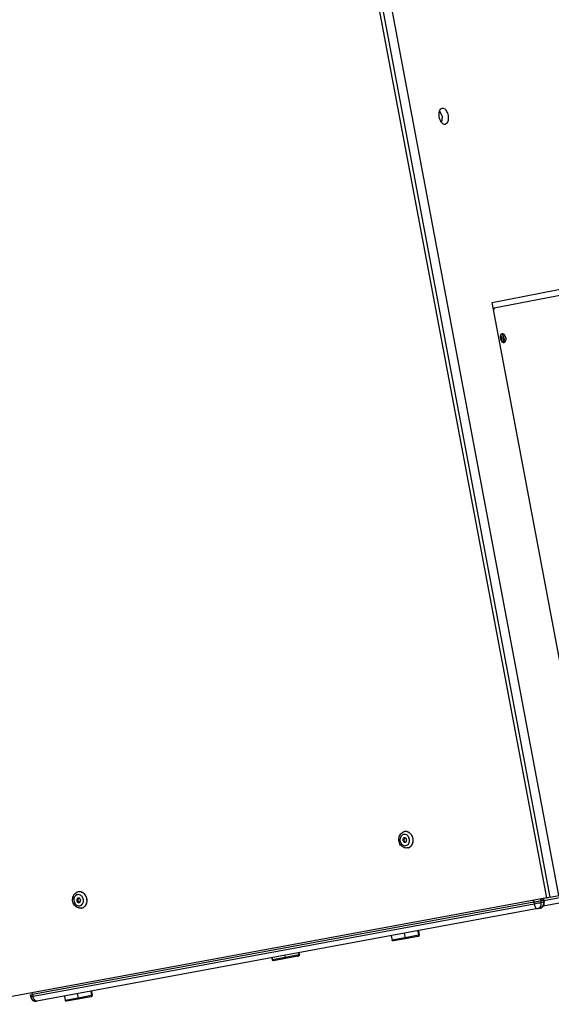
# Paper-space layout '45651_1_3' of a CAD drawing. Header units: millimetres. Extents: x -231 to 594, y 0 to 420.
# Tile 2 of 247: x -179 to -128, y 96 to 191. Entities that reach past the tile are written whole.
import ezdxf

# ---------------------------------------------------------------- set-up
doc = ezdxf.new("R2010")
doc.units = ezdxf.units.MM
doc.header["$LTSCALE"] = 32.67
doc.layers.get('0').update_dxf_attribs({"linetype": 'CONTINUOUS'})
doc.layers.add('02___PRT_ALL_AXES', color=7, linetype='CONTINUOUS')
doc.layers.add('02__ASM_ALL_AXES', color=7, linetype='CONTINUOUS')

psp = doc.layouts.new('45651_1_3')

# ---------------------------------------------------------------- linework, layer by layer
at = {"color": 3, "linetype": 'CONTINUOUS'}
for p, q in [((-128.131, 105.928), (-170.057, 328.981)), ((-128.463, 105.866), (-170.334, 328.627)), ((-116.524, 107.838), (-128.735, 105.582)), ((-116.169, 107.398), (-128.796, 105.065)), ((-128.463, 105.866), (-184.251, 95.558)), ((-128.127, 105.929), (-128.269, 105.903)), ((-129.712, 105.459), (-178.194, 96.5)), ((-129.675, 105.262), (-178.157, 96.304)), ((-129.712, 105.459), (-129.631, 105.474)), ((-129.712, 105.459), (-129.675, 105.262)), ((-128.823, 105.628), (-129.034, 105.587)), ((-129.034, 105.587), (-128.997, 105.39)), ((-128.786, 105.432), (-128.997, 105.39)), ((-128.823, 105.628), (-128.786, 105.432)), ((-128.747, 105.644), (-128.71, 105.447)), ((-129.319, 104.822), (-177.802, 95.864)), ((-129.109, 104.863), (-129.319, 104.822)), ((-178.422, 96.46), (-178.385, 96.263)), ((-178.194, 96.5), (-178.157, 96.304))]:
    psp.add_line(p, q, dxfattribs=at)
at = {"color": 7, "linetype": 'CONTINUOUS'}
for p, q in [((-127.301, 106.081), (-169.226, 329.134)), ((-138.545, 181.53), (-138.825, 182.06)), ((-138.614, 180.923), (-138.545, 181.53)), ((-133.733, 163.514), (-105.591, 169.026)), ((-106.881, 168.17), (-133.55, 162.945)), ((-126.658, 125.873), (-133.733, 163.514)), ((-133.55, 162.945), (-133.623, 162.932)), ((-133.55, 162.945), (-133.597, 162.793)), ((-142.239, 111.679), (-142.24, 111.678)), ((-142.214, 112.274), (-142.215, 112.274)), ((-142.214, 112.274), (-142.215, 112.274)), ((-142.157, 111.246), (-142.156, 111.246)), ((-141.913, 110.703), (-141.919, 110.702)), ((-173.785, 105.85), (-173.787, 105.849)), ((-173.761, 106.445), (-173.762, 106.445)), ((-173.761, 106.445), (-173.762, 106.445)), ((-128.131, 105.928), (-127.301, 106.081)), ((-173.704, 105.417), (-173.702, 105.417)), ((-173.459, 104.874), (-173.466, 104.873)), ((-143.496, 102.203), (-143.415, 101.772)), ((-142.25, 102.433), (-142.169, 102.002)), ((-140.862, 102.252), (-142.169, 102.002)), ((-140.94, 102.136), (-142.146, 101.906)), ((-140.942, 102.675), (-140.862, 102.252)), ((-140.94, 102.136), (-140.929, 102.138)), ((-140.872, 102.156), (-140.929, 102.138)), ((-140.88, 102.686), (-140.801, 102.27)), ((-140.801, 102.27), (-140.862, 102.252)), ((-142.169, 102.002), (-143.415, 101.772)), ((-142.146, 101.906), (-143.296, 101.693)), ((-153.798, 100.299), (-153.758, 100.084)), ((-152.451, 100.333), (-153.758, 100.084)), ((-152.528, 100.217), (-153.735, 99.987)), ((-152.528, 100.217), (-152.517, 100.22)), ((-152.461, 100.237), (-152.517, 100.22)), ((-152.49, 100.541), (-152.451, 100.333)), ((-152.39, 100.352), (-152.451, 100.333)), ((-152.428, 100.552), (-152.39, 100.352)), ((-155.044, 100.069), (-155.004, 99.854)), ((-153.758, 100.084), (-155.004, 99.854)), ((-153.735, 99.987), (-154.885, 99.775)), ((-175.126, 96.358), (-175.045, 95.928)), ((-173.88, 96.589), (-173.799, 96.158)), ((-172.492, 96.407), (-173.799, 96.158)), ((-172.569, 96.291), (-173.776, 96.061)), ((-172.571, 96.83), (-172.492, 96.407)), ((-172.569, 96.291), (-172.558, 96.294)), ((-172.502, 96.312), (-172.558, 96.294)), ((-172.509, 96.842), (-172.431, 96.426)), ((-172.431, 96.426), (-172.492, 96.407)), ((-173.799, 96.158), (-175.045, 95.928)), ((-173.776, 96.061), (-174.926, 95.849))]:
    psp.add_line(p, q, dxfattribs=at)
for centre, radius, start, end in [((-142.093, 111.633), 0.652, 109.97692, 118.7658), ((-142.227, 111.614), 0.396, 100.50804, 112.94367), ((-142.096, 111.641), 0.644, 101.09507, 109.95482), ((-142.111, 111.716), 0.567, 100.54545, 101.08669), ((-142.111, 111.716), 0.567, 99.93411, 100.46851), ((-142.11, 111.707), 0.577, 88.18461, 99.89638), ((-142.11, 111.703), 0.581, 87.6121, 88.19155), ((-142.112, 111.683), 0.6, 75.807, 87.54018), ((-142.117, 111.66), 0.624, 72.47109, 75.84066), ((-142.126, 111.634), 0.652, 64.24015, 72.4336), ((-142.35, 111.439), 0.617, 24.10803, 33.37205), ((-142.022, 111.261), 0.568, 281.08669, 281.62186), ((-142.022, 111.263), 0.571, 281.62403, 284.92645), ((-142.024, 111.269), 0.576, 284.93635, 292.67562), ((-142.025, 111.271), 0.579, 292.67322, 293.49175), ((-142.031, 111.283), 0.593, 293.52735, 302.2901), ((-142.039, 111.296), 0.608, 302.27072, 305.1534), ((-173.64, 105.805), 0.652, 109.97692, 118.7658), ((-173.774, 105.785), 0.396, 100.50804, 112.94367), ((-173.643, 105.812), 0.644, 101.09507, 109.95482), ((-173.658, 105.887), 0.567, 100.54545, 101.08669), ((-173.658, 105.887), 0.567, 99.93411, 100.46851), ((-173.657, 105.878), 0.577, 88.18461, 99.89638), ((-173.657, 105.874), 0.581, 87.6121, 88.19155), ((-173.658, 105.855), 0.6, 75.807, 87.54018), ((-173.664, 105.831), 0.624, 72.47109, 75.84066), ((-173.672, 105.805), 0.652, 64.24015, 72.4336), ((-173.897, 105.61), 0.617, 24.10803, 33.37205), ((-173.569, 105.432), 0.568, 281.08669, 281.62186), ((-173.569, 105.434), 0.571, 281.62403, 284.92645), ((-173.571, 105.44), 0.576, 284.93635, 292.67562), ((-173.572, 105.442), 0.579, 292.67322, 293.49175), ((-173.577, 105.454), 0.593, 293.52735, 302.2901), ((-173.586, 105.467), 0.608, 302.27072, 305.1534)]:
    psp.add_arc(centre, radius, start, end, dxfattribs=at)
at = {"color": 3, "linetype": 'CONTINUOUS'}
for centre, radius, start, end in [((-140.983, 173.58), 68.861, 280.4758, 280.64019), ((-129.174, 105.216), 0.358, 281.1611, 291.70221), ((-129.201, 105.352), 0.497, 281.11728, 287.56773), ((-129.201, 105.355), 0.5, 287.49222, 8.785), ((-128.594, 105.671), 0.233, 187.16173, 190.63941), ((-129.192, 105.357), 0.49, 8.74193, 10.64351), ((-129.385, 105.174), 0.357, 280.52701, 291.44694), ((-177.894, 96.355), 0.5, 190.64526, 280.47022)]:
    psp.add_arc(centre, radius, start, end, dxfattribs=at)
at = {"color": 7, "linetype": 'CONTINUOUS'}
for points, knots in [([(-142.22, 110.717), (-142.293, 110.738), (-142.434, 110.806), (-142.605, 110.968), (-142.725, 111.174), (-142.787, 111.407), (-142.786, 111.648), (-142.721, 111.876), (-142.594, 112.072), (-142.473, 112.169), (-142.407, 112.205)], [0, 0, 0, 0, 0.121948, 0.246495, 0.373567, 0.501989, 0.629949, 0.755858, 0.879062, 1, 1, 1, 1]), ([(-142.382, 111.978), (-142.435, 111.955), (-142.536, 111.883), (-142.635, 111.721), (-142.676, 111.528), (-142.654, 111.326), (-142.572, 111.142), (-142.441, 110.999), (-142.274, 110.916), (-142.153, 110.911), (-142.096, 110.922)], [0, 0, 0, 0, 0.116436, 0.239825, 0.370371, 0.504764, 0.637992, 0.765548, 0.885529, 1, 1, 1, 1]), ([(-142.32, 111.637), (-142.346, 111.613), (-142.386, 111.543), (-142.389, 111.425), (-142.342, 111.317), (-142.279, 111.267), (-142.245, 111.255)], [0, 0, 0, 0, 0.240909, 0.499927, 0.758993, 1, 1, 1, 1]), ([(-142.24, 111.678), (-142.262, 111.674), (-142.291, 111.661), (-142.314, 111.643), (-142.32, 111.637)], [0, 0, 0, 0, 0.744233, 1, 1, 1, 1]), ([(-141.938, 111.897), (-141.988, 111.94), (-142.104, 112.006), (-142.238, 112.014), (-142.3, 112.003)], [0, 0, 0, 0, 0.513558, 1, 1, 1, 1]), ([(-142.186, 111.679), (-142.204, 111.669), (-142.236, 111.64), (-142.279, 111.563), (-142.287, 111.445), (-142.236, 111.339), (-142.167, 111.284), (-142.126, 111.269), (-142.106, 111.266)], [0, 0, 0, 0, 0.116923, 0.240134, 0.499845, 0.759672, 0.882987, 1, 1, 1, 1]), ([(-142.156, 111.246), (-142.132, 111.251), (-142.085, 111.273), (-142.034, 111.334), (-142.009, 111.412), (-142.011, 111.498), (-142.04, 111.578), (-142.093, 111.642), (-142.163, 111.68), (-142.215, 111.683), (-142.239, 111.679)], [0, 0, 0, 0, 0.11509, 0.236153, 0.365244, 0.499754, 0.634331, 0.763592, 0.884836, 1, 1, 1, 1]), ([(-141.835, 111.779), (-141.842, 111.79), (-141.872, 111.833), (-141.908, 111.871), (-141.938, 111.897)], [0, 0, 0, 0, 0.254356, 1, 1, 1, 1]), ([(-141.728, 112.152), (-141.737, 112.159), (-141.774, 112.184), (-141.813, 112.207), (-141.843, 112.221)], [0, 0, 0, 0, 0.253082, 1, 1, 1, 1]), ([(-141.744, 111.297), (-141.73, 111.362), (-141.724, 111.498), (-141.759, 111.63), (-141.787, 111.691)], [0, 0, 0, 0, 0.49735, 1, 1, 1, 1]), ([(-141.591, 110.884), (-141.553, 110.925), (-141.486, 111.018), (-141.418, 111.179), (-141.384, 111.355), (-141.386, 111.599), (-141.476, 111.893), (-141.635, 112.082), (-141.728, 112.152)], [0, 0, 0, 0, 0.1178, 0.240228, 0.36669, 0.495836, 0.753512, 1, 1, 1, 1]), ([(-142.245, 111.255), (-142.238, 111.252), (-142.21, 111.243), (-142.179, 111.242), (-142.157, 111.246)], [0, 0, 0, 0, 0.255759, 1, 1, 1, 1]), ([(-141.919, 110.702), (-141.969, 110.693), (-142.071, 110.686), (-142.171, 110.703), (-142.22, 110.717)], [0, 0, 0, 0, 0.498721, 1, 1, 1, 1]), ([(-142.096, 110.922), (-142.033, 110.934), (-141.907, 110.992), (-141.822, 111.101), (-141.791, 111.162)], [0, 0, 0, 0, 0.486125, 1, 1, 1, 1]), ([(-141.791, 111.162), (-141.786, 111.173), (-141.766, 111.216), (-141.752, 111.262), (-141.744, 111.297)], [0, 0, 0, 0, 0.246383, 1, 1, 1, 1]), ([(-141.689, 110.799), (-141.68, 110.805), (-141.645, 110.831), (-141.613, 110.861), (-141.591, 110.884)], [0, 0, 0, 0, 0.24766, 1, 1, 1, 1]), ([(-173.767, 104.888), (-173.84, 104.909), (-173.98, 104.977), (-174.151, 105.139), (-174.272, 105.346), (-174.334, 105.579), (-174.333, 105.819), (-174.268, 106.047), (-174.141, 106.243), (-174.02, 106.34), (-173.954, 106.376)], [0, 0, 0, 0, 0.121948, 0.246495, 0.373567, 0.501989, 0.629949, 0.755858, 0.879062, 1, 1, 1, 1]), ([(-173.928, 106.149), (-173.982, 106.127), (-174.083, 106.054), (-174.182, 105.893), (-174.222, 105.699), (-174.2, 105.497), (-174.119, 105.314), (-173.987, 105.17), (-173.821, 105.087), (-173.699, 105.082), (-173.643, 105.093)], [0, 0, 0, 0, 0.116436, 0.239825, 0.370371, 0.504764, 0.637992, 0.765548, 0.885529, 1, 1, 1, 1]), ([(-173.787, 105.849), (-173.809, 105.845), (-173.837, 105.833), (-173.861, 105.814), (-173.866, 105.808)], [0, 0, 0, 0, 0.744233, 1, 1, 1, 1]), ([(-173.485, 106.068), (-173.535, 106.111), (-173.65, 106.177), (-173.785, 106.185), (-173.846, 106.174)], [0, 0, 0, 0, 0.513558, 1, 1, 1, 1]), ([(-173.733, 105.85), (-173.75, 105.84), (-173.782, 105.811), (-173.826, 105.734), (-173.834, 105.616), (-173.782, 105.51), (-173.713, 105.455), (-173.673, 105.44), (-173.653, 105.437)], [0, 0, 0, 0, 0.116923, 0.240134, 0.499845, 0.759672, 0.882987, 1, 1, 1, 1]), ([(-173.702, 105.417), (-173.679, 105.422), (-173.631, 105.444), (-173.581, 105.505), (-173.555, 105.584), (-173.558, 105.669), (-173.587, 105.749), (-173.64, 105.813), (-173.71, 105.851), (-173.761, 105.854), (-173.785, 105.85)], [0, 0, 0, 0, 0.11509, 0.236153, 0.365244, 0.499754, 0.634331, 0.763592, 0.884836, 1, 1, 1, 1]), ([(-173.381, 105.95), (-173.389, 105.961), (-173.419, 106.004), (-173.455, 106.042), (-173.485, 106.068)], [0, 0, 0, 0, 0.254356, 1, 1, 1, 1]), ([(-173.275, 106.323), (-173.284, 106.33), (-173.32, 106.355), (-173.359, 106.378), (-173.389, 106.392)], [0, 0, 0, 0, 0.253082, 1, 1, 1, 1]), ([(-173.291, 105.468), (-173.277, 105.533), (-173.27, 105.669), (-173.306, 105.801), (-173.333, 105.862)], [0, 0, 0, 0, 0.49735, 1, 1, 1, 1]), ([(-173.138, 105.055), (-173.1, 105.096), (-173.032, 105.189), (-172.964, 105.35), (-172.93, 105.526), (-172.933, 105.77), (-173.023, 106.064), (-173.181, 106.253), (-173.275, 106.323)], [0, 0, 0, 0, 0.1178, 0.240228, 0.36669, 0.495836, 0.753512, 1, 1, 1, 1]), ([(-173.866, 105.808), (-173.893, 105.784), (-173.933, 105.714), (-173.936, 105.596), (-173.888, 105.488), (-173.826, 105.438), (-173.792, 105.426)], [0, 0, 0, 0, 0.240909, 0.499927, 0.758993, 1, 1, 1, 1]), ([(-173.792, 105.426), (-173.785, 105.423), (-173.756, 105.414), (-173.726, 105.413), (-173.704, 105.417)], [0, 0, 0, 0, 0.255759, 1, 1, 1, 1]), ([(-173.466, 104.873), (-173.516, 104.864), (-173.618, 104.857), (-173.718, 104.874), (-173.767, 104.888)], [0, 0, 0, 0, 0.498721, 1, 1, 1, 1]), ([(-173.643, 105.093), (-173.579, 105.105), (-173.453, 105.163), (-173.369, 105.272), (-173.338, 105.333)], [0, 0, 0, 0, 0.486125, 1, 1, 1, 1]), ([(-173.338, 105.333), (-173.333, 105.344), (-173.313, 105.387), (-173.298, 105.433), (-173.291, 105.468)], [0, 0, 0, 0, 0.246383, 1, 1, 1, 1]), ([(-173.235, 104.97), (-173.227, 104.977), (-173.192, 105.002), (-173.16, 105.032), (-173.138, 105.055)], [0, 0, 0, 0, 0.24766, 1, 1, 1, 1]), ([(-140.929, 102.138), (-140.907, 102.145), (-140.867, 102.176), (-140.858, 102.227), (-140.862, 102.252)], [0, 0, 0, 0, 0.474606, 1, 1, 1, 1]), ([(-140.872, 102.156), (-140.85, 102.163), (-140.808, 102.193), (-140.797, 102.246), (-140.801, 102.27)], [0, 0, 0, 0, 0.48273, 1, 1, 1, 1]), ([(-143.296, 101.693), (-143.321, 101.688), (-143.377, 101.698), (-143.41, 101.746), (-143.415, 101.772)], [0, 0, 0, 0, 0.482285, 1, 1, 1, 1]), ([(-142.146, 101.906), (-142.146, 101.905), (-142.148, 101.909), (-142.149, 101.912), (-142.152, 101.921), (-142.156, 101.938), (-142.162, 101.965), (-142.167, 101.989), (-142.169, 102.002)], [0, 0, 0, 0, 0.018125, 0.068343, 0.15179, 0.268143, 0.59192, 1, 1, 1, 1]), ([(-152.517, 100.22), (-152.496, 100.226), (-152.455, 100.258), (-152.446, 100.309), (-152.451, 100.333)], [0, 0, 0, 0, 0.474606, 1, 1, 1, 1]), ([(-152.461, 100.237), (-152.439, 100.244), (-152.396, 100.275), (-152.386, 100.328), (-152.39, 100.352)], [0, 0, 0, 0, 0.48273, 1, 1, 1, 1]), ([(-154.885, 99.775), (-154.909, 99.77), (-154.966, 99.779), (-154.999, 99.828), (-155.004, 99.854)], [0, 0, 0, 0, 0.482285, 1, 1, 1, 1]), ([(-153.735, 99.987), (-153.735, 99.987), (-153.736, 99.99), (-153.738, 99.994), (-153.74, 100.003), (-153.744, 100.019), (-153.751, 100.047), (-153.755, 100.071), (-153.758, 100.084)], [0, 0, 0, 0, 0.018125, 0.068343, 0.15179, 0.268143, 0.59192, 1, 1, 1, 1]), ([(-172.558, 96.294), (-172.537, 96.301), (-172.496, 96.332), (-172.487, 96.383), (-172.492, 96.407)], [0, 0, 0, 0, 0.474606, 1, 1, 1, 1]), ([(-172.502, 96.312), (-172.48, 96.318), (-172.437, 96.349), (-172.427, 96.402), (-172.431, 96.426)], [0, 0, 0, 0, 0.48273, 1, 1, 1, 1]), ([(-174.926, 95.849), (-174.95, 95.844), (-175.007, 95.853), (-175.04, 95.902), (-175.045, 95.928)], [0, 0, 0, 0, 0.482285, 1, 1, 1, 1]), ([(-173.776, 96.061), (-173.776, 96.061), (-173.777, 96.064), (-173.779, 96.068), (-173.781, 96.077), (-173.785, 96.093), (-173.791, 96.121), (-173.796, 96.145), (-173.799, 96.158)], [0, 0, 0, 0, 0.018125, 0.068343, 0.15179, 0.268143, 0.59192, 1, 1, 1, 1])]:
    psp.add_open_spline(points, degree=3, knots=knots, dxfattribs=at)
at = {"color": 3, "linetype": 'CONTINUOUS'}
for points in [[(-128.748, 105.713), (-128.741, 105.755), (-128.719, 105.796), (-128.688, 105.826)], [(-129.801, 105.622), (-129.789, 105.614), (-129.778, 105.603), (-129.769, 105.592)], [(-129.769, 105.592), (-129.754, 105.574), (-129.743, 105.553), (-129.734, 105.532)], [(-129.734, 105.532), (-129.724, 105.509), (-129.716, 105.484), (-129.712, 105.459)], [(-129.675, 105.262), (-129.663, 105.2), (-129.645, 105.139), (-129.621, 105.081)], [(-129.621, 105.081), (-129.598, 105.027), (-129.57, 104.976), (-129.533, 104.931)], [(-129.254, 104.841), (-129.212, 104.857), (-129.173, 104.882), (-129.14, 104.911)], [(-129.14, 104.911), (-129.082, 104.963), (-129.039, 105.033), (-129.015, 105.107)], [(-129.034, 105.587), (-129.046, 105.65), (-129.028, 105.728), (-128.981, 105.774)], [(-129.015, 105.107), (-128.984, 105.196), (-128.979, 105.297), (-128.997, 105.39)], [(-128.825, 105.706), (-128.828, 105.685), (-128.828, 105.663), (-128.825, 105.642)], [(-128.774, 105.812), (-128.801, 105.784), (-128.819, 105.745), (-128.825, 105.706)], [(-128.747, 105.644), (-128.751, 105.667), (-128.751, 105.69), (-128.748, 105.713)]]:
    psp.add_open_spline(points, degree=3, dxfattribs=at)
for points, knots in [([(-128.997, 105.39), (-129.041, 105.382), (-129.267, 105.338), (-129.493, 105.296), (-129.675, 105.262)], [0, 0, 0, 0, 0.195173, 1, 1, 1, 1]), ([(-129.631, 105.474), (-129.576, 105.484), (-129.377, 105.521), (-129.177, 105.559), (-129.034, 105.587)], [0, 0, 0, 0, 0.277708, 1, 1, 1, 1]), ([(-129.533, 104.931), (-129.518, 104.912), (-129.464, 104.852), (-129.375, 104.811), (-129.319, 104.822)], [0, 0, 0, 0, 0.302793, 1, 1, 1, 1]), ([(-128.786, 105.432), (-128.765, 105.321), (-128.783, 105.092), (-128.948, 104.92), (-129.042, 104.883)], [0, 0, 0, 0, 0.526274, 1, 1, 1, 1]), ([(-128.823, 105.628), (-128.804, 105.632), (-128.776, 105.634), (-128.758, 105.643), (-128.746, 105.642), (-128.747, 105.644)], [0, 0, 0, 0, 0.743803, 0.935953, 1, 1, 1, 1]), ([(-128.71, 105.447), (-128.71, 105.446), (-128.721, 105.447), (-128.739, 105.437), (-128.767, 105.435), (-128.786, 105.432)], [0, 0, 0, 0, 0.064047, 0.256197, 1, 1, 1, 1]), ([(-178.422, 96.46), (-178.421, 96.455), (-178.391, 96.472), (-178.356, 96.467), (-178.28, 96.487), (-178.225, 96.495), (-178.194, 96.5)], [0, 0, 0, 0, 0.06763, 0.266339, 0.58448, 1, 1, 1, 1]), ([(-178.157, 96.304), (-178.189, 96.298), (-178.243, 96.29), (-178.319, 96.27), (-178.354, 96.275), (-178.384, 96.258), (-178.385, 96.263)], [0, 0, 0, 0, 0.41552, 0.733661, 0.93237, 1, 1, 1, 1]), ([(-178.194, 96.5), (-178.197, 96.518), (-178.213, 96.578), (-178.246, 96.639), (-178.283, 96.664)], [0, 0, 0, 0, 0.286214, 1, 1, 1, 1]), ([(-177.803, 95.864), (-177.839, 95.857), (-177.954, 95.884), (-178.085, 96.054), (-178.14, 96.212), (-178.157, 96.304)], [0, 0, 0, 0, 0.179254, 0.539178, 1, 1, 1, 1])]:
    psp.add_open_spline(points, degree=3, knots=knots, dxfattribs=at)
at = {"layer": '02___PRT_ALL_AXES', "color": 7, "linetype": 'CONTINUOUS'}
for p, q in [((-132.609, 160.075), (-132.775, 160.044)), ((-142.22, 112.273), (-142.214, 112.274)), ((-142.215, 112.274), (-142.214, 112.274)), ((-141.913, 110.703), (-141.907, 110.704)), ((-141.734, 110.768), (-141.732, 110.769)), ((-141.734, 110.769), (-141.732, 110.769)), ((-173.767, 106.444), (-173.761, 106.445)), ((-173.762, 106.445), (-173.761, 106.445)), ((-173.459, 104.874), (-173.454, 104.875)), ((-173.281, 104.939), (-173.279, 104.94)), ((-173.281, 104.94), (-173.279, 104.94))]:
    psp.add_line(p, q, dxfattribs=at)
at = {"layer": '02___PRT_ALL_AXES', "color": 3, "linetype": 'CONTINUOUS'}
for centre, radius, start, end in [((-133.029, 160.14), 0.374, 40.73669, 44.66454), ((-133.245, 159.992), 0.636, 25.09393, 28.15188), ((-133.417, 159.923), 0.822, 10.6497, 13.03515), ((-133.239, 159.92), 0.644, 353.21712, 356.25044)]:
    psp.add_arc(centre, radius, start, end, dxfattribs=at)
at = {"layer": '02___PRT_ALL_AXES', "color": 7, "linetype": 'CONTINUOUS'}
for centre, radius, start, end in [((-132.427, 160.005), 0.464, 214.9164, 218.25419), ((-133.585, 159.892), 0.824, 7.67583, 10.63843), ((-142.106, 111.716), 0.569, 100.46862, 101.00881), ((-142.112, 111.661), 0.625, 72.09019, 76.35356), ((-142.018, 111.267), 0.573, 281.10063, 290.13761), ((-142.022, 111.278), 0.586, 290.17049, 299.51028), ((-173.652, 105.887), 0.569, 100.46862, 101.00881), ((-173.658, 105.832), 0.625, 72.09019, 76.35356), ((-173.564, 105.438), 0.573, 281.10063, 290.13761), ((-173.569, 105.449), 0.586, 290.17049, 299.51028)]:
    psp.add_arc(centre, radius, start, end, dxfattribs=at)
for points, knots in [([(-138.852, 181.463), (-138.871, 181.565), (-138.904, 181.858), (-138.785, 182.294), (-138.576, 182.333)], [0, 0, 0, 0, 0.327122, 1, 1, 1, 1]), ([(-138.576, 182.333), (-138.519, 182.343), (-138.335, 182.3), (-138.125, 182.029), (-138.038, 181.775), (-138.01, 181.628)], [0, 0, 0, 0, 0.179229, 0.539121, 1, 1, 1, 1]), ([(-138.624, 180.932), (-138.652, 180.966), (-138.761, 181.127), (-138.824, 181.316), (-138.852, 181.463)], [0, 0, 0, 0, 0.226889, 1, 1, 1, 1]), ([(-138.01, 181.628), (-137.991, 181.527), (-137.958, 181.234), (-138.077, 180.798), (-138.286, 180.759)], [0, 0, 0, 0, 0.327122, 1, 1, 1, 1]), ([(-138.286, 180.759), (-138.313, 180.754), (-138.447, 180.755), (-138.56, 180.852), (-138.624, 180.932)], [0, 0, 0, 0, 0.215629, 1, 1, 1, 1]), ([(-132.931, 160.167), (-132.931, 160.182), (-132.928, 160.239), (-132.919, 160.297), (-132.906, 160.337)], [0, 0, 0, 0, 0.265916, 1, 1, 1, 1]), ([(-132.762, 160.501), (-132.744, 160.505), (-132.658, 160.502), (-132.59, 160.433), (-132.552, 160.379)], [0, 0, 0, 0, 0.210483, 1, 1, 1, 1]), ([(-132.552, 160.379), (-132.539, 160.36), (-132.488, 160.275), (-132.457, 160.18), (-132.443, 160.105)], [0, 0, 0, 0, 0.231565, 1, 1, 1, 1]), ([(-132.443, 160.105), (-132.432, 160.048), (-132.414, 159.884), (-132.481, 159.638), (-132.598, 159.616)], [0, 0, 0, 0, 0.327162, 1, 1, 1, 1]), ([(-141.964, 112.268), (-141.985, 112.273), (-142.065, 112.288), (-142.149, 112.286), (-142.209, 112.275)], [0, 0, 0, 0, 0.253527, 1, 1, 1, 1]), ([(-141.738, 112.164), (-141.752, 112.174), (-141.809, 112.211), (-141.872, 112.24), (-141.92, 112.255)], [0, 0, 0, 0, 0.254818, 1, 1, 1, 1]), ([(-141.578, 110.894), (-141.54, 110.936), (-141.474, 111.03), (-141.408, 111.194), (-141.377, 111.372), (-141.384, 111.617), (-141.48, 111.91), (-141.643, 112.096), (-141.738, 112.164)], [0, 0, 0, 0, 0.118146, 0.240927, 0.367675, 0.496975, 0.754407, 1, 1, 1, 1]), ([(-141.732, 110.769), (-141.718, 110.777), (-141.662, 110.813), (-141.611, 110.857), (-141.578, 110.894)], [0, 0, 0, 0, 0.246799, 1, 1, 1, 1]), ([(-173.511, 106.439), (-173.531, 106.444), (-173.612, 106.459), (-173.696, 106.458), (-173.756, 106.446)], [0, 0, 0, 0, 0.253527, 1, 1, 1, 1]), ([(-173.285, 106.335), (-173.299, 106.345), (-173.356, 106.382), (-173.418, 106.411), (-173.466, 106.426)], [0, 0, 0, 0, 0.254818, 1, 1, 1, 1]), ([(-173.125, 105.065), (-173.087, 105.107), (-173.02, 105.201), (-172.955, 105.365), (-172.924, 105.543), (-172.931, 105.788), (-173.026, 106.081), (-173.189, 106.268), (-173.285, 106.335)], [0, 0, 0, 0, 0.118146, 0.240927, 0.367675, 0.496975, 0.754407, 1, 1, 1, 1]), ([(-173.279, 104.94), (-173.265, 104.948), (-173.208, 104.984), (-173.158, 105.028), (-173.125, 105.065)], [0, 0, 0, 0, 0.246799, 1, 1, 1, 1])]:
    psp.add_open_spline(points, degree=3, knots=knots, dxfattribs=at)
for points in [[(-132.917, 160.013), (-132.926, 160.063), (-132.931, 160.115), (-132.931, 160.167)], [(-132.906, 160.337), (-132.898, 160.366), (-132.886, 160.394), (-132.87, 160.419)], [(-132.835, 160.231), (-132.853, 160.27), (-132.875, 160.308), (-132.902, 160.341)], [(-132.87, 160.419), (-132.862, 160.432), (-132.852, 160.445), (-132.841, 160.457)], [(-132.841, 160.457), (-132.829, 160.468), (-132.817, 160.479), (-132.803, 160.486)], [(-132.775, 160.044), (-132.787, 160.108), (-132.807, 160.172), (-132.835, 160.231)], [(-132.803, 160.486), (-132.79, 160.494), (-132.776, 160.499), (-132.762, 160.501)], [(-132.874, 159.864), (-132.893, 159.912), (-132.907, 159.962), (-132.917, 160.013)], [(-132.808, 159.739), (-132.835, 159.778), (-132.856, 159.82), (-132.874, 159.864)], [(-132.726, 159.653), (-132.751, 159.671), (-132.773, 159.693), (-132.792, 159.717)], [(-132.786, 159.716), (-132.773, 159.758), (-132.766, 159.803), (-132.763, 159.847)], [(-132.763, 159.847), (-132.759, 159.899), (-132.762, 159.951), (-132.768, 160.002)], [(-132.688, 159.63), (-132.701, 159.636), (-132.714, 159.644), (-132.726, 159.653)], [(-132.639, 159.615), (-132.656, 159.617), (-132.672, 159.623), (-132.688, 159.63)], [(-132.598, 159.616), (-132.612, 159.614), (-132.626, 159.614), (-132.639, 159.615)]]:
    psp.add_open_spline(points, degree=3, dxfattribs=at)
at = {"layer": '02___PRT_ALL_AXES', "color": 3, "linetype": 'CONTINUOUS'}
for points, knots in [([(-132.763, 160.403), (-132.775, 160.415), (-132.799, 160.436), (-132.826, 160.452), (-132.84, 160.458)], [0, 0, 0, 0, 0.525423, 1, 1, 1, 1]), ([(-132.8, 160.434), (-132.792, 160.429), (-132.761, 160.404), (-132.736, 160.373), (-132.718, 160.348)], [0, 0, 0, 0, 0.230637, 1, 1, 1, 1]), ([(-132.684, 160.292), (-132.693, 160.309), (-132.712, 160.341), (-132.734, 160.371), (-132.746, 160.384)], [0, 0, 0, 0, 0.517886, 1, 1, 1, 1]), ([(-132.718, 160.348), (-132.705, 160.329), (-132.654, 160.245), (-132.623, 160.149), (-132.609, 160.075)], [0, 0, 0, 0, 0.231565, 1, 1, 1, 1]), ([(-132.697, 159.619), (-132.686, 159.629), (-132.665, 159.652), (-132.649, 159.679), (-132.642, 159.693)], [0, 0, 0, 0, 0.47431, 1, 1, 1, 1]), ([(-132.609, 160.075), (-132.602, 160.036), (-132.586, 159.901), (-132.603, 159.752), (-132.656, 159.668)], [0, 0, 0, 0, 0.282657, 1, 1, 1, 1]), ([(-132.642, 159.693), (-132.638, 159.7), (-132.632, 159.714), (-132.627, 159.728), (-132.624, 159.735)], [0, 0, 0, 0, 0.489743, 1, 1, 1, 1]), ([(-132.624, 159.735), (-132.618, 159.752), (-132.608, 159.788), (-132.602, 159.825), (-132.6, 159.844)], [0, 0, 0, 0, 0.482397, 1, 1, 1, 1])]:
    psp.add_open_spline(points, degree=3, knots=knots, dxfattribs=at)
for points in [[(-132.838, 160.457), (-132.824, 160.451), (-132.812, 160.443), (-132.8, 160.434)], [(-132.616, 160.108), (-132.628, 160.161), (-132.646, 160.213), (-132.669, 160.262)], [(-132.656, 159.668), (-132.664, 159.655), (-132.674, 159.642), (-132.685, 159.63)], [(-132.597, 159.878), (-132.592, 159.944), (-132.597, 160.01), (-132.609, 160.075)]]:
    psp.add_open_spline(points, degree=3, dxfattribs=at)
at = {"layer": '02__ASM_ALL_AXES', "color": 4, "linetype": 'CONTINUOUS'}
psp.add_line((-128.131, 105.928), (-170.064, 329.018), dxfattribs=at)

doc.saveas('drawing.dxf')
